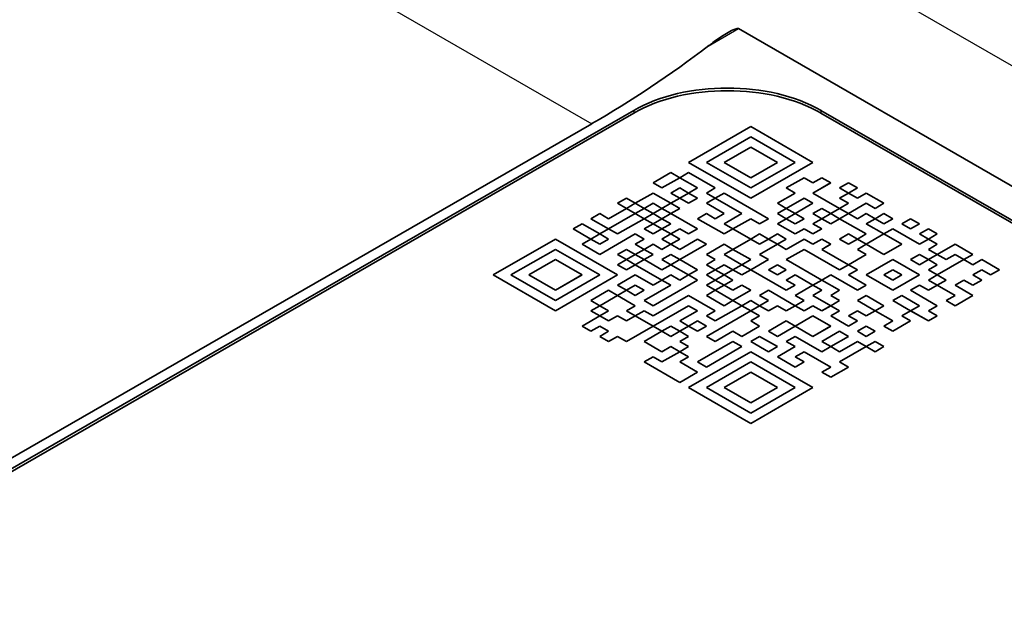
# Model space of a CAD drawing. Header units: millimetres. Extents: x 0 to 420, y 0 to 297.
# Tile 40 of 46: x 343 to 358, y 220 to 229. Entities that reach past the tile are written whole.
import ezdxf

# ---------------------------------------------------------------- set-up
doc = ezdxf.new("R2010")
doc.units = ezdxf.units.MM
doc.layers.add('Sichtbar (ISO)', color=7, linetype='Continuous', lineweight=35)
doc.layers.add('Sichtbar schmal (ISO)', color=7, linetype='Continuous', lineweight=25)

msp = doc.modelspace()

# ---------------------------------------------------------------- linework, layer by layer
at = {"layer": 'Sichtbar (ISO)'}
for p, q in [((354.319, 228.477), (366.898, 221.233)), ((330.815, 214.621), (352.736, 227.244)), ((330.815, 214.58), (352.736, 227.203)), ((355.564, 227.244), (364.757, 221.95)), ((355.564, 227.203), (364.757, 221.909)), ((330.738, 214.738), (352.106, 227.043)), ((353.565, 226.459), (354.504, 226.999)), ((354.504, 226.999), (355.442, 226.459)), ((353.833, 226.459), (354.504, 226.845)), ((354.504, 226.845), (353.833, 226.459)), ((354.504, 226.845), (355.174, 226.459)), ((354.504, 226.845), (354.504, 226.845)), ((355.174, 226.459), (354.504, 226.845)), ((354.101, 226.459), (354.504, 226.69)), ((354.504, 226.69), (354.906, 226.459)), ((353.565, 226.459), (354.504, 225.918)), ((354.504, 225.918), (353.565, 226.459)), ((353.833, 226.459), (353.833, 226.459)), ((353.833, 226.459), (354.504, 226.073)), ((354.101, 226.459), (354.504, 226.227)), ((354.504, 226.227), (354.101, 226.459)), ((354.504, 226.227), (354.906, 226.459)), ((354.906, 226.459), (354.504, 226.227)), ((354.504, 226.073), (355.174, 226.459)), ((354.504, 225.918), (355.442, 226.459)), ((355.442, 226.459), (354.504, 225.918)), ((355.174, 226.459), (355.174, 226.459)), ((353.028, 226.15), (353.297, 226.304)), ((353.297, 226.304), (353.431, 226.227)), ((353.431, 226.227), (353.565, 226.304)), ((353.565, 226.304), (353.967, 226.073)), ((353.028, 226.15), (353.163, 226.073)), ((353.163, 226.073), (353.028, 226.15)), ((353.163, 226.073), (353.431, 226.227)), ((353.431, 226.227), (353.163, 226.073)), ((353.431, 226.227), (353.699, 226.073)), ((353.699, 226.073), (353.431, 226.227)), ((354.504, 226.227), (354.504, 226.227)), ((355.04, 226.073), (355.308, 226.227)), ((355.308, 226.227), (355.442, 226.15)), ((355.442, 226.15), (355.576, 226.227)), ((355.711, 226.15), (355.442, 225.995)), ((355.442, 225.995), (355.71, 226.15)), ((355.576, 226.227), (355.711, 226.15)), ((355.845, 226.073), (355.979, 226.15)), ((355.979, 226.15), (356.113, 226.073)), ((352.76, 225.841), (353.028, 225.995)), ((353.028, 225.995), (353.297, 225.841)), ((353.163, 226.073), (353.163, 226.073)), ((353.297, 225.995), (353.431, 226.073)), ((353.297, 225.995), (353.431, 225.918)), ((353.431, 225.918), (353.297, 225.995)), ((353.431, 226.073), (353.565, 225.995)), ((353.431, 225.918), (353.565, 225.995)), ((353.565, 225.995), (353.431, 225.918)), ((353.565, 225.995), (353.699, 226.073)), ((353.565, 225.995), (353.699, 225.918)), ((353.699, 225.918), (353.565, 225.995)), ((353.699, 226.073), (353.699, 226.073)), ((353.967, 226.073), (353.833, 225.995)), ((353.833, 225.995), (353.967, 226.073)), ((353.833, 225.995), (353.967, 225.918)), ((353.833, 225.995), (353.833, 225.995)), ((353.967, 225.918), (354.101, 225.995)), ((354.101, 225.995), (354.772, 225.609)), ((354.906, 225.841), (355.174, 225.995)), ((355.174, 225.995), (355.04, 226.073)), ((355.04, 226.073), (355.174, 225.995)), ((355.174, 225.995), (355.174, 225.995)), ((355.442, 225.995), (355.845, 225.764)), ((355.442, 225.995), (355.442, 225.995)), ((355.979, 225.995), (355.845, 226.073)), ((355.845, 226.073), (355.979, 225.995)), ((355.845, 225.918), (355.979, 225.995)), ((356.113, 226.073), (355.979, 225.995)), ((355.979, 225.995), (356.113, 226.073)), ((355.979, 225.995), (356.113, 225.918)), ((355.979, 225.995), (355.979, 225.995)), ((356.113, 225.918), (356.247, 225.995)), ((356.247, 225.995), (356.515, 225.841)), ((352.492, 225.841), (352.626, 225.918)), ((352.626, 225.764), (352.492, 225.841)), ((352.492, 225.841), (352.626, 225.764)), ((352.626, 225.918), (352.76, 225.841)), ((352.626, 225.764), (352.76, 225.841)), ((352.76, 225.841), (352.626, 225.764)), ((352.76, 225.841), (352.894, 225.764)), ((352.894, 225.764), (352.76, 225.841)), ((352.894, 225.764), (353.028, 225.841)), ((353.028, 225.841), (352.894, 225.764)), ((353.028, 225.841), (353.163, 225.764)), ((353.028, 225.841), (353.028, 225.841)), ((353.163, 225.764), (353.028, 225.841)), ((353.297, 225.841), (353.163, 225.764)), ((353.163, 225.764), (353.297, 225.841)), ((353.297, 225.841), (353.431, 225.918)), ((353.297, 225.841), (353.431, 225.764)), ((353.431, 225.764), (353.297, 225.841)), ((353.431, 225.918), (353.565, 225.841)), ((353.431, 225.918), (353.431, 225.918)), ((353.565, 225.841), (353.699, 225.918)), ((353.699, 225.918), (353.699, 225.918)), ((353.967, 225.918), (353.833, 225.841)), ((353.833, 225.841), (353.967, 225.918)), ((353.833, 225.841), (354.101, 225.686)), ((353.833, 225.841), (353.833, 225.841)), ((353.967, 225.918), (354.369, 225.687)), ((354.369, 225.686), (353.967, 225.918)), ((354.504, 225.918), (354.504, 225.918)), ((355.04, 225.764), (354.906, 225.841)), ((354.906, 225.841), (355.04, 225.764)), ((355.04, 225.764), (355.308, 225.918)), ((355.308, 225.918), (355.04, 225.764)), ((355.174, 225.686), (355.442, 225.841)), ((355.308, 225.918), (355.308, 225.918)), ((355.442, 225.841), (355.308, 225.918)), ((355.308, 225.918), (355.442, 225.841)), ((355.442, 225.841), (355.442, 225.841)), ((355.979, 225.841), (355.845, 225.918)), ((355.845, 225.918), (355.979, 225.841)), ((355.845, 225.764), (355.979, 225.841)), ((356.247, 225.841), (355.979, 225.686)), ((355.979, 225.841), (355.979, 225.841)), ((355.979, 225.687), (356.247, 225.841)), ((356.381, 225.764), (356.247, 225.841)), ((356.247, 225.841), (356.247, 225.841)), ((356.247, 225.841), (356.381, 225.764)), ((356.515, 225.841), (356.381, 225.764)), ((356.381, 225.764), (356.515, 225.841)), ((352.09, 225.609), (352.224, 225.686)), ((352.224, 225.686), (352.358, 225.609)), ((352.358, 225.609), (352.626, 225.764)), ((352.358, 225.455), (352.76, 225.687)), ((352.76, 225.686), (352.358, 225.455)), ((352.626, 225.764), (352.76, 225.686)), ((352.626, 225.764), (352.626, 225.764)), ((352.76, 225.686), (352.894, 225.764)), ((352.76, 225.687), (352.894, 225.609)), ((352.894, 225.609), (352.76, 225.686)), ((352.894, 225.764), (352.894, 225.764)), ((352.894, 225.764), (353.028, 225.686)), ((352.894, 225.609), (353.028, 225.687)), ((353.028, 225.686), (352.894, 225.609)), ((353.028, 225.686), (353.163, 225.764)), ((353.028, 225.687), (353.163, 225.609)), ((353.163, 225.609), (353.028, 225.686)), ((353.163, 225.764), (353.297, 225.686)), ((353.163, 225.764), (353.163, 225.764)), ((353.163, 225.609), (353.297, 225.687)), ((353.297, 225.686), (353.163, 225.609)), ((353.297, 225.686), (353.431, 225.764)), ((353.297, 225.687), (353.699, 225.455)), ((353.699, 225.455), (353.297, 225.686)), ((353.431, 225.764), (353.431, 225.764)), ((353.699, 225.609), (353.833, 225.687)), ((353.833, 225.686), (353.699, 225.609)), ((353.833, 225.687), (353.967, 225.609)), ((353.833, 225.687), (353.833, 225.686)), ((353.967, 225.609), (353.833, 225.686)), ((353.967, 225.609), (354.101, 225.687)), ((354.101, 225.686), (353.967, 225.609)), ((354.101, 225.532), (354.369, 225.686)), ((354.369, 225.686), (354.369, 225.687)), ((354.906, 225.686), (355.04, 225.764)), ((354.906, 225.687), (355.04, 225.609)), ((355.04, 225.609), (354.906, 225.686)), ((355.04, 225.764), (355.04, 225.764)), ((355.04, 225.764), (355.174, 225.686)), ((355.04, 225.609), (355.174, 225.687)), ((355.174, 225.686), (355.04, 225.609)), ((355.174, 225.687), (355.308, 225.609)), ((355.308, 225.609), (355.174, 225.686)), ((355.442, 225.687), (355.576, 225.764)), ((355.576, 225.764), (355.442, 225.686)), ((355.442, 225.686), (355.442, 225.687)), ((355.442, 225.686), (355.576, 225.609)), ((355.576, 225.764), (355.576, 225.764)), ((355.711, 225.686), (355.576, 225.764)), ((355.576, 225.764), (355.711, 225.687)), ((355.576, 225.609), (355.711, 225.686)), ((355.711, 225.687), (355.845, 225.764)), ((355.845, 225.764), (355.711, 225.686)), ((355.711, 225.686), (355.711, 225.687)), ((355.711, 225.686), (355.845, 225.609)), ((355.845, 225.764), (355.979, 225.687)), ((355.979, 225.686), (355.845, 225.764)), ((355.845, 225.609), (355.979, 225.686)), ((355.979, 225.686), (355.979, 225.687)), ((355.979, 225.686), (356.113, 225.609)), ((356.113, 225.609), (356.247, 225.686)), ((356.247, 225.686), (356.381, 225.609)), ((356.381, 225.764), (356.381, 225.764)), ((356.381, 225.609), (356.515, 225.686)), ((356.515, 225.686), (356.649, 225.609)), ((351.821, 225.455), (351.956, 225.532)), ((351.956, 225.532), (352.224, 225.378)), ((352.358, 225.455), (352.09, 225.609)), ((352.09, 225.609), (352.358, 225.455)), ((352.492, 225.378), (352.894, 225.609)), ((352.894, 225.609), (352.894, 225.609)), ((352.894, 225.609), (353.028, 225.532)), ((353.028, 225.532), (352.894, 225.455)), ((352.894, 225.455), (353.028, 225.532)), ((353.028, 225.532), (353.163, 225.609)), ((353.028, 225.532), (353.163, 225.455)), ((353.163, 225.455), (353.028, 225.532)), ((353.163, 225.609), (353.297, 225.532)), ((353.163, 225.609), (353.163, 225.609)), ((353.297, 225.532), (353.163, 225.455)), ((353.163, 225.455), (353.297, 225.532)), ((353.699, 225.609), (354.101, 225.378)), ((353.699, 225.609), (353.699, 225.609)), ((353.967, 225.609), (353.967, 225.609)), ((354.101, 225.532), (354.235, 225.455)), ((354.235, 225.455), (354.101, 225.532)), ((354.235, 225.455), (354.504, 225.609)), ((354.504, 225.609), (354.235, 225.455)), ((354.504, 225.609), (354.638, 225.532)), ((354.504, 225.609), (354.504, 225.609)), ((354.638, 225.532), (354.504, 225.609)), ((354.638, 225.532), (354.772, 225.609)), ((354.772, 225.609), (354.638, 225.532)), ((354.638, 225.532), (354.638, 225.532)), ((354.906, 225.532), (355.04, 225.609)), ((355.174, 225.378), (354.906, 225.532)), ((354.906, 225.532), (355.174, 225.378)), ((355.04, 225.609), (355.04, 225.609)), ((355.04, 225.609), (355.174, 225.532)), ((355.174, 225.532), (355.308, 225.609)), ((355.308, 225.609), (355.308, 225.609)), ((355.576, 225.609), (355.442, 225.532)), ((355.442, 225.532), (355.576, 225.609)), ((355.442, 225.532), (355.576, 225.455)), ((355.442, 225.532), (355.442, 225.532)), ((355.711, 225.532), (355.576, 225.609)), ((355.576, 225.609), (355.711, 225.532)), ((355.845, 225.609), (355.711, 225.532)), ((355.711, 225.532), (355.845, 225.609)), ((355.711, 225.532), (355.711, 225.532)), ((356.247, 225.378), (355.845, 225.609)), ((355.845, 225.609), (356.247, 225.378)), ((356.381, 225.609), (356.247, 225.532)), ((356.247, 225.532), (356.381, 225.609)), ((356.247, 225.532), (356.515, 225.378)), ((356.247, 225.532), (356.247, 225.532)), ((356.515, 225.532), (356.381, 225.609)), ((356.381, 225.609), (356.515, 225.532)), ((356.649, 225.609), (356.515, 225.532)), ((356.515, 225.532), (356.649, 225.609)), ((356.515, 225.532), (356.515, 225.532)), ((356.783, 225.532), (356.917, 225.609)), ((356.917, 225.455), (356.783, 225.532)), ((356.783, 225.532), (356.917, 225.455)), ((356.917, 225.609), (357.052, 225.532)), ((357.052, 225.532), (356.917, 225.455)), ((356.917, 225.455), (357.052, 225.532)), ((352.09, 225.3), (351.821, 225.455)), ((351.822, 225.455), (352.09, 225.3)), ((352.09, 225.3), (352.224, 225.378)), ((352.224, 225.378), (352.09, 225.3)), ((352.224, 225.378), (352.358, 225.455)), ((352.76, 225.378), (352.224, 225.069)), ((352.224, 225.378), (352.358, 225.3)), ((352.358, 225.3), (352.224, 225.378)), ((352.224, 225.069), (352.76, 225.378)), ((352.358, 225.455), (352.358, 225.455)), ((352.358, 225.455), (352.492, 225.378)), ((352.894, 225.3), (352.76, 225.378)), ((352.76, 225.378), (352.894, 225.3)), ((352.76, 225.378), (352.76, 225.378)), ((352.894, 225.455), (353.028, 225.378)), ((352.894, 225.455), (352.894, 225.455)), ((353.028, 225.378), (353.163, 225.455)), ((353.163, 225.455), (353.297, 225.378)), ((353.163, 225.455), (353.163, 225.455)), ((353.297, 225.378), (353.163, 225.3)), ((353.163, 225.3), (353.297, 225.378)), ((353.297, 225.378), (353.431, 225.455)), ((353.297, 225.378), (353.431, 225.3)), ((353.431, 225.3), (353.297, 225.378)), ((353.431, 225.455), (353.565, 225.378)), ((353.565, 225.378), (353.699, 225.455)), ((353.699, 225.455), (353.699, 225.455)), ((354.101, 225.378), (354.235, 225.455)), ((354.235, 225.455), (354.235, 225.455)), ((354.235, 225.455), (354.504, 225.3)), ((354.504, 225.3), (354.638, 225.378)), ((354.638, 225.378), (354.772, 225.3)), ((354.772, 225.3), (354.906, 225.378)), ((354.906, 225.378), (355.04, 225.3)), ((355.308, 225.455), (355.174, 225.378)), ((355.174, 225.378), (355.308, 225.455)), ((355.174, 225.378), (355.174, 225.378)), ((355.442, 225.378), (355.308, 225.455)), ((355.308, 225.455), (355.308, 225.455)), ((355.308, 225.455), (355.442, 225.378)), ((355.576, 225.455), (355.442, 225.378)), ((355.442, 225.378), (355.576, 225.455)), ((355.442, 225.378), (355.442, 225.378)), ((355.845, 225.3), (355.979, 225.378)), ((355.979, 225.378), (356.113, 225.3)), ((356.113, 225.3), (356.247, 225.378)), ((356.247, 225.378), (356.247, 225.378)), ((356.247, 225.223), (356.515, 225.378)), ((356.515, 225.378), (356.247, 225.223)), ((356.515, 225.378), (356.649, 225.455)), ((356.783, 225.223), (356.515, 225.378)), ((356.515, 225.378), (356.783, 225.223)), ((356.649, 225.455), (357.052, 225.223)), ((356.917, 225.455), (356.917, 225.455)), ((357.052, 225.378), (357.186, 225.455)), ((357.186, 225.3), (357.052, 225.378)), ((357.052, 225.378), (357.186, 225.3)), ((357.186, 225.455), (357.32, 225.378)), ((357.32, 225.378), (357.186, 225.3)), ((357.186, 225.3), (357.32, 225.378)), ((350.614, 224.76), (351.553, 225.3)), ((351.553, 225.3), (352.492, 224.76)), ((351.956, 225.223), (352.09, 225.3)), ((352.224, 225.069), (351.956, 225.223)), ((351.956, 225.223), (352.224, 225.069)), ((352.09, 225.3), (352.09, 225.3)), ((352.09, 225.3), (352.224, 225.223)), ((352.224, 225.223), (352.358, 225.3)), ((352.358, 225.3), (352.358, 225.3)), ((352.76, 225.223), (352.894, 225.3)), ((352.894, 225.146), (352.76, 225.223)), ((352.76, 225.223), (352.894, 225.146)), ((352.894, 225.3), (352.894, 225.3)), ((353.028, 225.223), (352.894, 225.146)), ((352.894, 225.146), (353.028, 225.223)), ((353.163, 225.146), (353.028, 225.223)), ((353.028, 225.223), (353.028, 225.223)), ((353.028, 225.223), (353.163, 225.146)), ((353.163, 225.3), (353.297, 225.223)), ((353.163, 225.3), (353.163, 225.3)), ((353.297, 225.223), (353.163, 225.146)), ((353.163, 225.146), (353.297, 225.223)), ((353.297, 225.223), (353.431, 225.3)), ((353.297, 225.223), (353.431, 225.146)), ((353.431, 225.146), (353.297, 225.223)), ((353.431, 225.146), (353.699, 225.3)), ((353.699, 225.3), (353.431, 225.146)), ((353.431, 225.3), (353.431, 225.3)), ((353.431, 224.991), (353.833, 225.223)), ((353.699, 225.3), (353.833, 225.223)), ((353.699, 225.3), (353.699, 225.3)), ((353.833, 225.223), (353.699, 225.3)), ((353.833, 225.069), (354.101, 225.223)), ((354.101, 225.223), (353.833, 225.069)), ((353.833, 225.223), (353.833, 225.223)), ((354.101, 225.223), (354.235, 225.146)), ((354.101, 225.223), (354.101, 225.223)), ((354.235, 225.146), (354.101, 225.223)), ((354.235, 225.146), (354.503, 225.3)), ((354.504, 225.3), (354.235, 225.146)), ((354.504, 225.3), (354.638, 225.223)), ((354.638, 225.223), (354.504, 225.3)), ((354.638, 225.223), (354.772, 225.3)), ((354.772, 225.3), (354.638, 225.223)), ((354.638, 225.223), (354.638, 225.223)), ((354.638, 225.069), (354.906, 225.223)), ((354.772, 225.3), (354.906, 225.223)), ((354.906, 225.223), (354.772, 225.3)), ((354.906, 225.223), (355.04, 225.3)), ((355.04, 225.3), (354.906, 225.223)), ((354.906, 225.223), (354.906, 225.223)), ((354.906, 225.223), (355.04, 225.146)), ((355.04, 225.146), (355.308, 225.3)), ((355.308, 225.3), (355.442, 225.223)), ((355.442, 225.223), (355.576, 225.3)), ((355.576, 225.3), (355.711, 225.223)), ((355.711, 225.223), (355.576, 225.146)), ((355.576, 225.146), (355.71, 225.223)), ((355.979, 225.223), (355.845, 225.3)), ((355.845, 225.3), (355.979, 225.223)), ((356.113, 225.3), (355.979, 225.223)), ((355.979, 225.223), (356.113, 225.3)), ((355.979, 225.223), (355.979, 225.223)), ((356.247, 225.223), (356.113, 225.3)), ((356.113, 225.3), (356.247, 225.223)), ((356.113, 225.146), (356.247, 225.223)), ((356.247, 225.223), (356.515, 225.069)), ((356.247, 225.223), (356.247, 225.223)), ((356.515, 225.069), (356.783, 225.223)), ((356.783, 225.223), (356.783, 225.223)), ((357.052, 225.223), (357.186, 225.3)), ((357.186, 225.3), (357.32, 225.223)), ((357.186, 225.3), (357.186, 225.3)), ((357.32, 225.223), (357.186, 225.146)), ((357.186, 225.146), (357.32, 225.223)), ((357.32, 225.069), (357.588, 225.223)), ((357.588, 225.223), (357.856, 225.069)), ((351.553, 225.146), (350.883, 224.76)), ((350.883, 224.76), (351.553, 225.146)), ((351.553, 225.146), (351.553, 225.146)), ((351.553, 225.146), (352.224, 224.76)), ((352.224, 224.76), (351.553, 225.146)), ((352.492, 225.069), (352.626, 225.146)), ((352.626, 225.146), (352.76, 225.069)), ((352.76, 225.069), (352.894, 225.146)), ((352.894, 225.146), (353.028, 225.069)), ((352.894, 225.146), (352.894, 225.146)), ((353.163, 225.146), (353.163, 225.146)), ((353.431, 225.146), (353.431, 225.146)), ((354.101, 225.069), (354.235, 225.146)), ((354.235, 225.146), (354.504, 224.991)), ((354.235, 225.146), (354.235, 225.146)), ((355.04, 224.992), (355.308, 225.146)), ((355.308, 225.146), (355.04, 224.991)), ((355.308, 225.146), (355.308, 225.146)), ((355.845, 224.837), (355.308, 225.146)), ((355.308, 225.146), (355.845, 224.837)), ((355.576, 225.146), (355.979, 224.914)), ((355.576, 225.146), (355.576, 225.146)), ((356.247, 225.069), (356.113, 225.146)), ((356.113, 225.146), (356.247, 225.069)), ((357.186, 225.146), (357.32, 225.069)), ((357.186, 225.146), (357.186, 225.146)), ((351.151, 224.76), (351.553, 224.991)), ((351.553, 224.991), (351.956, 224.76)), ((352.224, 225.069), (352.224, 225.069)), ((352.626, 224.991), (352.492, 225.069)), ((352.492, 225.069), (352.626, 224.992)), ((352.492, 224.914), (352.626, 224.991)), ((352.626, 224.992), (352.76, 225.069)), ((352.76, 225.069), (352.626, 224.991)), ((352.626, 224.991), (352.626, 224.992)), ((352.626, 224.991), (352.76, 224.914)), ((352.76, 225.069), (352.894, 224.992)), ((352.894, 224.991), (352.76, 225.069)), ((352.76, 224.914), (352.894, 224.991)), ((353.028, 225.069), (352.894, 224.991)), ((352.894, 224.992), (353.028, 225.069)), ((352.894, 224.991), (352.894, 224.992)), ((352.894, 224.991), (353.163, 224.837)), ((353.163, 224.991), (353.297, 225.069)), ((353.163, 224.991), (353.297, 224.914)), ((353.297, 224.914), (353.163, 224.991)), ((353.297, 225.069), (353.431, 224.991)), ((353.297, 224.914), (353.431, 224.991)), ((353.431, 224.991), (353.297, 224.914)), ((353.431, 224.991), (353.699, 224.837)), ((353.699, 224.837), (353.431, 224.991)), ((353.833, 225.069), (353.833, 225.069)), ((353.833, 225.069), (353.967, 224.991)), ((353.967, 224.991), (353.833, 224.914)), ((353.833, 224.914), (353.967, 224.991)), ((354.101, 225.069), (354.369, 224.914)), ((354.369, 224.914), (354.101, 225.069)), ((354.369, 224.914), (354.503, 224.991)), ((354.504, 224.991), (354.369, 224.914)), ((354.504, 224.837), (354.772, 224.991)), ((354.772, 224.991), (354.638, 225.069)), ((354.638, 225.069), (354.772, 224.992)), ((354.772, 224.991), (354.772, 224.992)), ((355.04, 224.991), (355.04, 224.992)), ((355.04, 224.991), (355.576, 224.683)), ((355.979, 224.914), (356.247, 225.069)), ((356.247, 225.069), (356.247, 225.069)), ((356.247, 224.76), (356.649, 224.992)), ((356.649, 224.991), (356.247, 224.76)), ((356.649, 224.991), (356.649, 224.992)), ((356.649, 224.992), (357.052, 224.76)), ((357.052, 224.76), (356.649, 224.991)), ((356.917, 224.992), (357.052, 225.069)), ((357.052, 225.069), (356.917, 224.991)), ((356.917, 224.991), (356.917, 224.992)), ((356.917, 224.991), (357.052, 224.914)), ((357.052, 225.069), (357.052, 225.069)), ((357.186, 224.991), (357.052, 225.069)), ((357.052, 225.069), (357.186, 224.992)), ((357.052, 224.914), (357.186, 224.991)), ((357.186, 224.992), (357.32, 225.069)), ((357.32, 225.069), (357.186, 224.991)), ((357.186, 224.991), (357.186, 224.992)), ((357.186, 224.991), (357.32, 224.914)), ((357.32, 225.069), (357.454, 224.992)), ((357.454, 224.991), (357.32, 225.069)), ((357.32, 224.76), (357.722, 224.991)), ((357.454, 224.992), (357.588, 225.069)), ((357.588, 225.069), (357.454, 224.991)), ((357.454, 224.991), (357.454, 224.992)), ((357.588, 225.069), (357.588, 225.069)), ((357.722, 224.991), (357.588, 225.069)), ((357.588, 225.069), (357.722, 224.992)), ((357.856, 225.069), (357.722, 224.991)), ((357.722, 224.992), (357.856, 225.069)), ((357.722, 224.991), (357.722, 224.992)), ((357.722, 224.991), (357.856, 224.914)), ((357.856, 224.914), (357.99, 224.991)), ((357.99, 224.991), (358.259, 224.837)), ((352.626, 224.837), (352.492, 224.914)), ((352.492, 224.914), (352.626, 224.837)), ((352.76, 224.914), (352.626, 224.837)), ((352.626, 224.837), (352.76, 224.914)), ((352.626, 224.837), (352.626, 224.837)), ((353.163, 224.683), (352.76, 224.914)), ((352.76, 224.914), (353.163, 224.683)), ((353.163, 224.837), (353.297, 224.914)), ((353.297, 224.914), (353.297, 224.914)), ((353.297, 224.914), (353.565, 224.76)), ((353.565, 224.76), (353.699, 224.837)), ((353.699, 224.837), (353.699, 224.837)), ((353.833, 224.914), (353.967, 224.837)), ((353.833, 224.914), (353.833, 224.914)), ((353.967, 224.837), (353.833, 224.76)), ((353.833, 224.76), (353.967, 224.837)), ((353.967, 224.837), (354.101, 224.914)), ((353.967, 224.837), (354.101, 224.76)), ((354.101, 224.76), (353.967, 224.837)), ((354.101, 224.914), (354.235, 224.837)), ((354.101, 224.76), (354.235, 224.837)), ((354.235, 224.837), (354.101, 224.76)), ((354.235, 224.837), (354.369, 224.914)), ((354.369, 224.76), (354.235, 224.837)), ((354.235, 224.837), (354.369, 224.76)), ((354.369, 224.914), (354.369, 224.914)), ((354.369, 224.914), (354.504, 224.837)), ((354.504, 224.837), (354.369, 224.76)), ((354.369, 224.76), (354.503, 224.837)), ((355.04, 224.528), (354.504, 224.837)), ((354.504, 224.837), (355.04, 224.528)), ((354.772, 224.837), (354.906, 224.914)), ((354.906, 224.914), (354.772, 224.837)), ((354.772, 224.837), (354.772, 224.837)), ((354.772, 224.837), (354.906, 224.76)), ((354.906, 224.914), (354.906, 224.914)), ((355.04, 224.837), (354.906, 224.914)), ((354.906, 224.914), (355.04, 224.837)), ((354.906, 224.76), (355.04, 224.837)), ((355.04, 224.837), (355.04, 224.837)), ((355.845, 224.837), (355.979, 224.914)), ((355.979, 224.914), (355.845, 224.837)), ((355.845, 224.837), (355.845, 224.837)), ((356.113, 224.837), (355.979, 224.914)), ((355.979, 224.914), (356.113, 224.837)), ((355.979, 224.76), (356.113, 224.837)), ((356.113, 224.837), (356.113, 224.837)), ((356.515, 224.76), (356.649, 224.837)), ((356.649, 224.837), (356.783, 224.76)), ((357.186, 224.837), (357.32, 224.914)), ((357.32, 224.914), (357.186, 224.837)), ((357.186, 224.837), (357.186, 224.837)), ((357.186, 224.837), (357.32, 224.76)), ((357.99, 224.837), (357.856, 224.76)), ((357.856, 224.76), (357.99, 224.837)), ((358.124, 224.76), (357.99, 224.837)), ((357.99, 224.837), (357.99, 224.837)), ((357.99, 224.837), (358.124, 224.76)), ((358.259, 224.837), (358.124, 224.76)), ((358.124, 224.76), (358.258, 224.837)), ((351.553, 224.219), (350.614, 224.76)), ((350.615, 224.76), (351.553, 224.219)), ((350.883, 224.76), (351.553, 224.374)), ((350.883, 224.76), (350.883, 224.76)), ((351.151, 224.76), (351.553, 224.528)), ((351.553, 224.528), (351.151, 224.76)), ((352.492, 224.76), (351.553, 224.219)), ((351.553, 224.528), (351.955, 224.76)), ((351.956, 224.76), (351.553, 224.528)), ((351.553, 224.374), (352.224, 224.76)), ((351.553, 224.219), (352.492, 224.76)), ((352.224, 224.76), (352.224, 224.76)), ((352.492, 224.605), (352.76, 224.76)), ((352.76, 224.76), (353.028, 224.605)), ((353.028, 224.605), (353.163, 224.683)), ((353.028, 224.296), (353.699, 224.683)), ((353.297, 224.76), (353.163, 224.683)), ((353.163, 224.683), (353.297, 224.76)), ((353.163, 224.683), (353.297, 224.605)), ((353.163, 224.683), (353.163, 224.683)), ((353.431, 224.683), (353.297, 224.76)), ((353.297, 224.76), (353.297, 224.76)), ((353.297, 224.76), (353.431, 224.683)), ((353.565, 224.76), (353.431, 224.683)), ((353.431, 224.683), (353.565, 224.76)), ((353.431, 224.683), (353.431, 224.683)), ((353.565, 224.76), (353.699, 224.683)), ((353.699, 224.683), (353.565, 224.76)), ((353.699, 224.683), (353.699, 224.683)), ((353.833, 224.76), (353.967, 224.683)), ((353.833, 224.76), (353.833, 224.76)), ((353.833, 224.605), (353.967, 224.683)), ((353.967, 224.683), (353.833, 224.605)), ((353.967, 224.683), (354.101, 224.76)), ((354.101, 224.605), (353.967, 224.683)), ((353.967, 224.683), (354.101, 224.605)), ((354.101, 224.76), (354.101, 224.76)), ((354.101, 224.76), (354.235, 224.683)), ((354.235, 224.683), (354.101, 224.605)), ((354.101, 224.605), (354.235, 224.683)), ((354.369, 224.76), (354.369, 224.76)), ((355.174, 224.76), (355.04, 224.683)), ((355.04, 224.683), (355.174, 224.76)), ((355.04, 224.683), (355.174, 224.605)), ((355.04, 224.683), (355.04, 224.683)), ((355.442, 224.605), (355.174, 224.76)), ((355.174, 224.76), (355.174, 224.76)), ((355.174, 224.76), (355.442, 224.605)), ((355.442, 224.605), (355.576, 224.683)), ((355.576, 224.683), (355.442, 224.605)), ((355.576, 224.683), (355.711, 224.76)), ((355.845, 224.528), (355.576, 224.683)), ((355.576, 224.683), (355.845, 224.528)), ((355.711, 224.76), (356.113, 224.528)), ((356.247, 224.605), (355.979, 224.76)), ((355.979, 224.76), (356.247, 224.605)), ((356.247, 224.76), (356.247, 224.76)), ((356.247, 224.76), (356.649, 224.528)), ((356.515, 224.76), (356.649, 224.683)), ((356.649, 224.683), (356.515, 224.76)), ((356.649, 224.683), (356.783, 224.76)), ((356.783, 224.76), (356.649, 224.683)), ((356.649, 224.528), (357.052, 224.76)), ((356.649, 224.683), (356.649, 224.683)), ((357.052, 224.76), (357.052, 224.76)), ((357.186, 224.683), (357.32, 224.76)), ((357.32, 224.76), (357.186, 224.683)), ((357.186, 224.683), (357.186, 224.683)), ((357.186, 224.683), (357.32, 224.605)), ((357.32, 224.76), (357.454, 224.683)), ((357.454, 224.683), (357.32, 224.76)), ((357.32, 224.605), (357.454, 224.683)), ((357.454, 224.683), (357.454, 224.683)), ((357.722, 224.683), (357.588, 224.605)), ((357.588, 224.605), (357.722, 224.683)), ((357.856, 224.605), (357.722, 224.683)), ((357.722, 224.683), (357.722, 224.683)), ((357.722, 224.683), (357.856, 224.605)), ((357.856, 224.76), (357.99, 224.683)), ((357.856, 224.76), (357.856, 224.76)), ((357.99, 224.683), (357.856, 224.605)), ((357.856, 224.605), (357.99, 224.683)), ((358.124, 224.76), (358.124, 224.76)), ((351.553, 224.528), (351.553, 224.528)), ((352.09, 224.374), (352.358, 224.528)), ((352.358, 224.528), (352.492, 224.451)), ((352.626, 224.528), (352.492, 224.605)), ((352.492, 224.605), (352.626, 224.528)), ((352.492, 224.451), (352.626, 224.528)), ((352.76, 224.605), (352.626, 224.528)), ((352.626, 224.528), (352.76, 224.605)), ((352.626, 224.528), (352.76, 224.451)), ((352.626, 224.528), (352.626, 224.528)), ((352.76, 224.605), (352.76, 224.605)), ((352.894, 224.528), (352.76, 224.605)), ((352.76, 224.605), (352.894, 224.528)), ((352.76, 224.451), (352.894, 224.528)), ((353.297, 224.605), (352.894, 224.374)), ((352.894, 224.374), (353.297, 224.605)), ((352.894, 224.528), (352.894, 224.528)), ((353.833, 224.605), (353.833, 224.605)), ((353.833, 224.605), (353.967, 224.528)), ((353.833, 224.451), (353.967, 224.528)), ((353.967, 224.528), (353.833, 224.451)), ((353.967, 224.528), (354.101, 224.605)), ((353.967, 224.528), (354.235, 224.374)), ((354.235, 224.374), (353.967, 224.528)), ((354.101, 224.605), (354.235, 224.528)), ((354.101, 224.605), (354.101, 224.605)), ((354.235, 224.528), (354.369, 224.605)), ((354.504, 224.528), (354.235, 224.374)), ((354.235, 224.374), (354.503, 224.528)), ((354.369, 224.605), (354.504, 224.528)), ((354.638, 224.451), (354.772, 224.528)), ((354.772, 224.528), (355.174, 224.296)), ((355.174, 224.605), (355.04, 224.528)), ((355.04, 224.528), (355.174, 224.605)), ((355.04, 224.528), (355.04, 224.528)), ((355.174, 224.451), (355.442, 224.605)), ((355.442, 224.605), (355.442, 224.605)), ((355.442, 224.605), (355.576, 224.528)), ((355.442, 224.451), (355.576, 224.528)), ((355.576, 224.528), (355.442, 224.451)), ((355.711, 224.451), (355.845, 224.528)), ((355.845, 224.528), (355.845, 224.528)), ((356.113, 224.528), (356.247, 224.605)), ((356.247, 224.605), (356.247, 224.605)), ((357.052, 224.605), (356.917, 224.528)), ((356.917, 224.528), (357.052, 224.605)), ((356.917, 224.528), (357.32, 224.296)), ((356.917, 224.528), (356.917, 224.528)), ((357.186, 224.528), (357.052, 224.605)), ((357.052, 224.605), (357.052, 224.605)), ((357.052, 224.605), (357.186, 224.528)), ((357.32, 224.605), (357.186, 224.528)), ((357.186, 224.528), (357.32, 224.605)), ((357.186, 224.528), (357.186, 224.528)), ((357.588, 224.451), (357.32, 224.605)), ((357.32, 224.605), (357.588, 224.451)), ((357.588, 224.605), (357.856, 224.451)), ((357.588, 224.605), (357.588, 224.605)), ((357.856, 224.605), (357.856, 224.605)), ((352.224, 224.296), (352.09, 224.374)), ((352.09, 224.374), (352.224, 224.296)), ((352.492, 224.451), (352.224, 224.296)), ((352.224, 224.296), (352.492, 224.451)), ((352.76, 224.296), (352.492, 224.451)), ((352.492, 224.451), (352.76, 224.296)), ((352.894, 224.374), (353.028, 224.296)), ((352.894, 224.374), (352.894, 224.374)), ((353.565, 224.451), (353.028, 224.142)), ((353.028, 224.142), (353.565, 224.451)), ((353.967, 224.219), (353.565, 224.451)), ((353.565, 224.451), (353.967, 224.219)), ((353.565, 224.451), (353.565, 224.451)), ((353.833, 224.451), (353.833, 224.451)), ((353.833, 224.451), (354.101, 224.296)), ((354.101, 224.296), (354.235, 224.374)), ((354.235, 224.374), (354.369, 224.296)), ((354.235, 224.374), (354.235, 224.374)), ((354.369, 224.296), (354.504, 224.374)), ((354.504, 224.374), (354.638, 224.296)), ((354.772, 224.374), (354.638, 224.451)), ((354.638, 224.451), (354.772, 224.374)), ((354.638, 224.296), (354.772, 224.374)), ((354.772, 224.374), (354.772, 224.374)), ((355.308, 224.374), (355.174, 224.451)), ((355.174, 224.451), (355.308, 224.374)), ((355.174, 224.296), (355.308, 224.374)), ((355.308, 224.374), (355.308, 224.374)), ((355.442, 224.451), (355.442, 224.451)), ((355.442, 224.451), (355.711, 224.296)), ((355.845, 224.374), (355.711, 224.451)), ((355.711, 224.451), (355.845, 224.374)), ((355.711, 224.296), (355.845, 224.374)), ((355.845, 224.374), (355.845, 224.374)), ((356.113, 224.374), (356.247, 224.451)), ((356.247, 224.451), (356.113, 224.374)), ((356.113, 224.374), (356.113, 224.374)), ((356.113, 224.374), (356.381, 224.219)), ((356.247, 224.451), (356.247, 224.451)), ((356.515, 224.296), (356.247, 224.451)), ((356.247, 224.451), (356.515, 224.296)), ((356.649, 224.374), (356.783, 224.451)), ((356.783, 224.451), (356.649, 224.374)), ((356.649, 224.374), (356.649, 224.374)), ((356.649, 224.374), (356.917, 224.219)), ((356.783, 224.451), (356.783, 224.451)), ((357.052, 224.296), (356.783, 224.451)), ((356.783, 224.451), (357.052, 224.296)), ((357.454, 224.374), (357.588, 224.451)), ((357.588, 224.296), (357.454, 224.374)), ((357.454, 224.374), (357.588, 224.296)), ((357.856, 224.451), (357.588, 224.296)), ((357.588, 224.451), (357.588, 224.451)), ((357.588, 224.296), (357.856, 224.451)), ((351.553, 224.219), (351.553, 224.219)), ((352.09, 224.219), (352.224, 224.296)), ((352.224, 224.142), (352.09, 224.219)), ((352.09, 224.219), (352.224, 224.142)), ((352.224, 224.296), (352.358, 224.219)), ((352.224, 224.296), (352.224, 224.296)), ((352.224, 224.142), (352.358, 224.219)), ((352.358, 224.219), (352.224, 224.142)), ((352.626, 224.219), (352.76, 224.296)), ((352.76, 224.142), (352.626, 224.219)), ((352.626, 224.219), (352.76, 224.142)), ((352.76, 224.296), (352.76, 224.296)), ((352.894, 224.219), (352.76, 224.142)), ((352.76, 224.142), (352.894, 224.219)), ((353.028, 224.142), (352.894, 224.219)), ((352.894, 224.219), (353.028, 224.142)), ((352.894, 224.219), (352.894, 224.219)), ((353.028, 223.987), (353.565, 224.296)), ((353.699, 224.219), (353.431, 224.065)), ((353.431, 224.065), (353.699, 224.219)), ((353.565, 224.296), (353.699, 224.219)), ((353.833, 223.833), (354.504, 224.219)), ((353.833, 224.142), (353.967, 224.219)), ((354.369, 224.296), (353.967, 224.065)), ((353.967, 224.065), (354.369, 224.296)), ((353.967, 224.219), (353.967, 224.219)), ((354.504, 224.219), (354.369, 224.296)), ((354.37, 224.296), (354.504, 224.219)), ((354.638, 224.296), (354.504, 224.219)), ((354.504, 224.219), (354.638, 224.296)), ((354.504, 224.219), (354.638, 224.142)), ((354.504, 224.219), (354.504, 224.219)), ((354.772, 224.219), (354.638, 224.296)), ((354.638, 224.296), (354.772, 224.219)), ((354.906, 224.296), (354.772, 224.219)), ((354.772, 224.219), (354.906, 224.296)), ((354.772, 224.219), (354.772, 224.219)), ((355.04, 224.219), (354.906, 224.296)), ((354.906, 224.296), (354.906, 224.296)), ((354.906, 224.296), (355.04, 224.219)), ((355.174, 224.296), (355.04, 224.219)), ((355.04, 224.219), (355.174, 224.296)), ((355.04, 224.219), (355.04, 224.219)), ((355.308, 224.219), (355.174, 224.296)), ((355.174, 224.296), (355.308, 224.219)), ((355.442, 224.296), (355.308, 224.219)), ((355.308, 224.219), (355.442, 224.296)), ((355.308, 224.219), (355.308, 224.219)), ((355.576, 224.219), (355.442, 224.296)), ((355.442, 224.296), (355.442, 224.296)), ((355.442, 224.296), (355.576, 224.219)), ((355.711, 224.296), (355.576, 224.219)), ((355.576, 224.219), (355.71, 224.296)), ((355.576, 224.219), (355.576, 224.219)), ((355.845, 224.219), (355.711, 224.296)), ((355.711, 224.296), (355.845, 224.219)), ((355.711, 224.142), (355.845, 224.219)), ((355.845, 224.219), (355.845, 224.219)), ((356.113, 224.219), (355.979, 224.142)), ((355.979, 224.142), (356.113, 224.219)), ((356.247, 224.142), (356.113, 224.219)), ((356.113, 224.219), (356.113, 224.219)), ((356.113, 224.219), (356.247, 224.142)), ((356.381, 224.219), (356.247, 224.142)), ((356.247, 224.142), (356.381, 224.219)), ((356.381, 224.219), (356.515, 224.296)), ((356.649, 224.065), (356.381, 224.219)), ((356.381, 224.219), (356.649, 224.065)), ((356.515, 224.296), (356.515, 224.296)), ((356.917, 224.219), (356.783, 224.142)), ((356.783, 224.142), (356.917, 224.219)), ((356.917, 224.219), (357.052, 224.296)), ((357.186, 224.065), (356.917, 224.219)), ((356.918, 224.219), (357.186, 224.065)), ((357.052, 224.296), (357.052, 224.296)), ((357.32, 224.296), (357.186, 224.219)), ((357.186, 224.219), (357.32, 224.296)), ((357.186, 224.219), (357.32, 224.142)), ((357.186, 224.219), (357.186, 224.219)), ((357.588, 224.296), (357.588, 224.296)), ((351.956, 223.987), (352.224, 224.142)), ((352.224, 224.142), (352.224, 224.142)), ((352.224, 224.142), (352.358, 224.065)), ((352.358, 224.065), (352.492, 224.142)), ((352.492, 224.142), (352.626, 224.065)), ((352.626, 224.065), (352.76, 224.142)), ((352.76, 224.142), (353.028, 223.987)), ((352.76, 224.142), (352.76, 224.142)), ((353.028, 224.142), (353.028, 224.142)), ((353.431, 224.065), (353.565, 223.987)), ((353.431, 224.065), (353.431, 224.065)), ((353.565, 223.987), (353.699, 224.065)), ((353.699, 224.065), (353.833, 223.987)), ((353.967, 224.065), (353.833, 224.142)), ((353.833, 224.142), (353.967, 224.065)), ((353.967, 224.065), (353.967, 224.065)), ((354.638, 224.142), (354.504, 224.065)), ((354.504, 224.065), (354.638, 224.142)), ((354.504, 224.065), (354.638, 223.987)), ((354.504, 224.065), (354.504, 224.065)), ((354.772, 223.91), (355.04, 224.065)), ((355.04, 224.065), (355.174, 223.987)), ((355.174, 223.987), (355.442, 224.142)), ((355.442, 224.142), (355.711, 223.987)), ((355.979, 223.987), (355.711, 224.142)), ((355.711, 224.142), (355.979, 223.988)), ((355.979, 224.142), (356.113, 224.065)), ((355.979, 224.142), (355.979, 224.142)), ((356.113, 224.065), (355.979, 223.987)), ((355.979, 223.988), (356.113, 224.065)), ((356.247, 224.142), (356.247, 224.142)), ((356.515, 223.987), (356.649, 224.065)), ((356.917, 224.065), (356.649, 223.91)), ((356.649, 224.065), (356.649, 224.065)), ((356.649, 223.91), (356.917, 224.065)), ((356.783, 224.142), (356.917, 224.065)), ((356.783, 224.142), (356.783, 224.142)), ((357.32, 224.142), (357.186, 224.065)), ((357.186, 224.065), (357.32, 224.142)), ((357.186, 224.065), (357.186, 224.065)), ((351.956, 223.988), (352.09, 223.91)), ((352.09, 223.91), (351.956, 223.987)), ((352.09, 223.91), (352.224, 223.988)), ((352.224, 223.987), (352.09, 223.91)), ((352.09, 223.91), (352.09, 223.91)), ((352.224, 223.987), (352.224, 223.988)), ((352.224, 223.988), (352.358, 223.91)), ((352.358, 223.91), (352.224, 223.987)), ((352.224, 223.833), (352.358, 223.91)), ((352.358, 223.91), (352.358, 223.91)), ((352.626, 223.756), (353.028, 223.988)), ((353.028, 223.987), (352.626, 223.756)), ((352.894, 223.756), (353.163, 223.91)), ((353.028, 223.988), (353.163, 223.91)), ((353.163, 223.91), (353.028, 223.987)), ((353.163, 223.91), (353.297, 223.988)), ((353.297, 223.987), (353.163, 223.91)), ((353.163, 223.91), (353.297, 223.833)), ((353.163, 223.91), (353.163, 223.91)), ((353.297, 223.988), (353.431, 223.91)), ((353.297, 223.987), (353.297, 223.988)), ((353.431, 223.91), (353.297, 223.987)), ((353.297, 223.833), (353.431, 223.91)), ((353.431, 223.91), (353.565, 223.988)), ((353.565, 223.987), (353.431, 223.91)), ((353.431, 223.91), (353.565, 223.833)), ((353.431, 223.91), (353.431, 223.91)), ((353.565, 223.988), (353.699, 223.91)), ((353.699, 223.91), (353.565, 223.987)), ((353.699, 223.91), (353.833, 223.988)), ((353.833, 223.987), (353.699, 223.91)), ((353.699, 223.91), (353.699, 223.91)), ((354.235, 223.91), (353.967, 223.756)), ((353.967, 223.756), (354.235, 223.91)), ((354.369, 223.833), (354.235, 223.91)), ((354.235, 223.91), (354.235, 223.91)), ((354.235, 223.91), (354.369, 223.833)), ((354.369, 223.833), (354.638, 223.988)), ((354.638, 223.987), (354.369, 223.833)), ((354.906, 223.833), (354.772, 223.91)), ((354.772, 223.91), (354.906, 223.833)), ((354.906, 223.833), (355.174, 223.988)), ((355.174, 223.987), (354.906, 223.833)), ((355.174, 223.988), (355.442, 223.833)), ((355.442, 223.833), (355.174, 223.987)), ((355.442, 223.833), (355.71, 223.988)), ((355.711, 223.987), (355.442, 223.833)), ((355.576, 223.756), (355.845, 223.91)), ((355.845, 223.91), (355.979, 223.833)), ((355.979, 223.987), (355.979, 223.988)), ((356.113, 223.91), (356.247, 223.987)), ((356.247, 223.833), (356.113, 223.91)), ((356.113, 223.91), (356.247, 223.833)), ((356.247, 223.987), (356.381, 223.91)), ((356.381, 223.91), (356.247, 223.833)), ((356.247, 223.833), (356.381, 223.91)), ((356.515, 223.988), (356.649, 223.91)), ((356.649, 223.91), (356.515, 223.987)), ((356.649, 223.91), (356.649, 223.91)), ((352.358, 223.756), (352.224, 223.833)), ((352.224, 223.833), (352.358, 223.756)), ((352.492, 223.833), (352.358, 223.756)), ((352.358, 223.756), (352.492, 223.833)), ((352.358, 223.756), (352.358, 223.756)), ((352.626, 223.756), (352.492, 223.833)), ((352.492, 223.833), (352.492, 223.833)), ((352.492, 223.833), (352.626, 223.756)), ((352.626, 223.756), (352.626, 223.756)), ((353.163, 223.601), (352.894, 223.756)), ((352.894, 223.756), (353.163, 223.601)), ((353.565, 223.833), (353.431, 223.756)), ((353.431, 223.756), (353.565, 223.833)), ((353.431, 223.756), (353.565, 223.679)), ((353.431, 223.756), (353.431, 223.756)), ((353.699, 223.447), (354.235, 223.756)), ((353.967, 223.756), (353.833, 223.833)), ((353.833, 223.833), (353.967, 223.756)), ((353.967, 223.756), (353.967, 223.756)), ((354.235, 223.756), (354.369, 223.679)), ((354.369, 223.833), (354.369, 223.833)), ((354.504, 223.756), (354.638, 223.833)), ((354.772, 223.601), (354.504, 223.756)), ((354.504, 223.756), (354.772, 223.601)), ((354.638, 223.833), (354.906, 223.679)), ((354.906, 223.833), (354.906, 223.833)), ((355.04, 223.756), (355.174, 223.833)), ((355.174, 223.679), (355.04, 223.756)), ((355.04, 223.756), (355.174, 223.679)), ((355.174, 223.833), (355.576, 223.601)), ((355.442, 223.833), (355.442, 223.833)), ((355.711, 223.679), (355.576, 223.756)), ((355.576, 223.756), (355.711, 223.679)), ((355.979, 223.833), (355.711, 223.679)), ((355.711, 223.679), (355.979, 223.833)), ((355.845, 223.601), (356.113, 223.756)), ((356.113, 223.756), (356.247, 223.679)), ((356.247, 223.833), (356.247, 223.833)), ((356.247, 223.679), (356.381, 223.756)), ((356.381, 223.756), (356.515, 223.679)), ((353.297, 223.679), (353.163, 223.601)), ((353.163, 223.601), (353.297, 223.679)), ((353.163, 223.447), (353.431, 223.601)), ((353.163, 223.601), (353.163, 223.601)), ((353.431, 223.601), (353.297, 223.679)), ((353.297, 223.679), (353.297, 223.679)), ((353.297, 223.679), (353.431, 223.601)), ((353.565, 223.679), (353.431, 223.601)), ((353.431, 223.601), (353.565, 223.679)), ((353.431, 223.601), (353.565, 223.524)), ((353.431, 223.601), (353.431, 223.601)), ((353.565, 223.061), (354.504, 223.601)), ((354.369, 223.679), (353.833, 223.37)), ((353.833, 223.37), (354.369, 223.679)), ((354.504, 223.601), (355.442, 223.061)), ((354.906, 223.679), (354.772, 223.601)), ((354.772, 223.601), (354.906, 223.679)), ((354.772, 223.601), (354.772, 223.601)), ((354.906, 223.524), (355.174, 223.679)), ((355.174, 223.679), (355.174, 223.679)), ((355.308, 223.601), (355.174, 223.524)), ((355.174, 223.524), (355.308, 223.601)), ((355.711, 223.37), (355.308, 223.601)), ((355.308, 223.601), (355.308, 223.601)), ((355.308, 223.601), (355.711, 223.37)), ((355.576, 223.601), (355.711, 223.679)), ((355.711, 223.679), (355.845, 223.601)), ((355.711, 223.679), (355.711, 223.679)), ((356.247, 223.679), (355.845, 223.447)), ((355.845, 223.447), (356.247, 223.679)), ((356.381, 223.601), (356.247, 223.679)), ((356.247, 223.679), (356.381, 223.601)), ((356.515, 223.679), (356.381, 223.601)), ((356.381, 223.601), (356.515, 223.679)), ((356.381, 223.601), (356.381, 223.601)), ((352.894, 223.447), (353.028, 223.524)), ((353.431, 223.138), (352.894, 223.447)), ((352.894, 223.447), (353.431, 223.138)), ((353.028, 223.524), (353.163, 223.447)), ((353.565, 223.524), (353.431, 223.447)), ((353.431, 223.447), (353.565, 223.524)), ((353.431, 223.447), (353.699, 223.292)), ((353.431, 223.447), (353.431, 223.447)), ((353.833, 223.37), (353.699, 223.447)), ((353.699, 223.447), (353.833, 223.37)), ((353.833, 223.061), (354.504, 223.447)), ((354.504, 223.447), (353.833, 223.061)), ((354.504, 223.447), (354.504, 223.447)), ((355.174, 223.061), (354.504, 223.447)), ((354.504, 223.447), (355.174, 223.061)), ((355.174, 223.37), (354.906, 223.524)), ((354.906, 223.524), (355.174, 223.37)), ((355.174, 223.524), (355.308, 223.447)), ((355.174, 223.524), (355.174, 223.524)), ((355.308, 223.447), (355.174, 223.37)), ((355.174, 223.37), (355.308, 223.447)), ((355.845, 223.447), (355.979, 223.37)), ((355.845, 223.447), (355.845, 223.447)), ((353.699, 223.292), (353.431, 223.138)), ((353.431, 223.138), (353.699, 223.292)), ((353.833, 223.37), (353.833, 223.37)), ((354.101, 223.061), (354.504, 223.292)), ((354.504, 223.292), (354.906, 223.061)), ((355.174, 223.37), (355.174, 223.37)), ((355.576, 223.292), (355.711, 223.37)), ((355.711, 223.215), (355.576, 223.292)), ((355.576, 223.292), (355.711, 223.215)), ((355.979, 223.37), (355.711, 223.215)), ((355.711, 223.37), (355.711, 223.37)), ((355.711, 223.215), (355.979, 223.37)), ((355.711, 223.215), (355.711, 223.215)), ((353.431, 223.138), (353.431, 223.138)), ((354.504, 222.52), (353.565, 223.061)), ((353.565, 223.061), (354.504, 222.52)), ((353.833, 223.061), (353.833, 223.061)), ((353.833, 223.061), (354.504, 222.675)), ((354.101, 223.061), (354.504, 222.829)), ((354.504, 222.829), (354.101, 223.061)), ((355.442, 223.061), (354.504, 222.52)), ((354.504, 222.675), (355.174, 223.061)), ((354.504, 222.52), (355.442, 223.061)), ((354.504, 222.829), (354.906, 223.061)), ((354.906, 223.061), (354.504, 222.829)), ((355.174, 223.061), (355.174, 223.061)), ((354.504, 222.829), (354.504, 222.829)), ((354.504, 222.52), (354.504, 222.52))]:
    msp.add_line(p, q, dxfattribs=at)
for centre, major_axis, ratio, start_param, end_param in [((352.391, 239.463), (7.976, 13.167), 0.562825, 3.937529, 4.099966), ((354.15, 226.429), (2, 0), 0.575862, 0.785398, 2.356194), ((354.15, 226.389), (2, 0), 0.575862, 0.785398, 2.356194)]:
    msp.add_ellipse(centre, major_axis=major_axis, ratio=ratio, start_param=start_param, end_param=end_param, dxfattribs=at)
msp.add_open_spline([(354.319, 228.477), (354.317, 228.479), (354.313, 228.48), (354.306, 228.48), (354.302, 228.48), (354.279, 228.477), (354.257, 228.468), (354.169, 228.429), (354.104, 228.386), (353.98, 228.302), (353.922, 228.26), (353.87, 228.22)], degree=3, knots=[0, 0, 0, 0, 0.00109308, 0.00109308, 0.00218616, 0.00218616, 0.00822115, 0.00822115, 0.03177375, 0.03177375, 0.05371303, 0.05371303, 0.05371303, 0.05371303], dxfattribs=at)
at = {"layer": 'Sichtbar schmal (ISO)'}
for p, q in [((302.814, 259.955), (369.99, 221.272)), ((299.427, 257.379), (352.106, 227.043)), ((353.861, 228.213), (354.319, 228.477)), ((352.736, 227.244), (352.736, 227.203)), ((355.564, 227.244), (355.564, 227.203))]:
    msp.add_line(p, q, dxfattribs=at)

doc.saveas('drawing.dxf')
